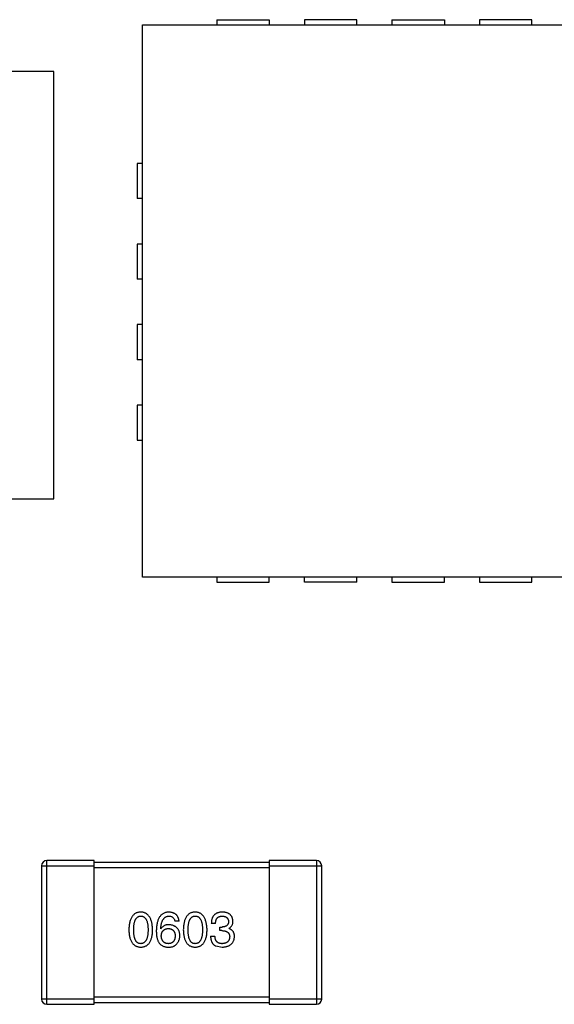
# Model space of a CAD drawing. Header units: inches. Extents: x -39 to 106, y -45 to 75.
# Tile 206 of 222: x 35.55 to 38.61, y 34.46 to 40.08. Entities that reach past the tile are written whole.
import ezdxf

# ---------------------------------------------------------------- set-up
doc = ezdxf.new("R2010")
doc.units = ezdxf.units.IN
doc.header["$LTSCALE"] = 1.21
doc.header["$MEASUREMENT"] = 0
doc.layers.get('0').update_dxf_attribs({"linetype": 'CONTINUOUS'})

msp = doc.modelspace()

# ---------------------------------------------------------------- linework, layer by layer
at = {"color": 7, "linetype": 'Continuous'}
for p, q in [((36.6791, 40.0765), (36.6791, 40.0465)), ((36.6791, 40.0765), (36.9791, 40.0765)), ((36.9791, 40.0765), (36.9791, 40.0465)), ((37.1791, 40.0765), (37.1791, 40.0465)), ((37.4791, 40.0765), (37.1791, 40.0765)), ((37.4791, 40.0465), (37.4791, 40.0765)), ((37.6791, 40.0765), (37.6791, 40.0465)), ((37.6791, 40.0765), (37.9791, 40.0765)), ((37.9791, 40.0765), (37.9791, 40.0465)), ((38.1791, 40.0765), (38.1791, 40.0465)), ((38.4791, 40.0765), (38.1791, 40.0765)), ((38.4791, 40.0465), (38.4791, 40.0765)), ((36.2541, 36.8965), (36.2541, 40.0465)), ((36.2541, 40.0465), (40.4041, 40.0465)), ((35.7481, 39.7807), (33.4481, 39.7807)), ((35.7481, 37.3432), (35.7481, 39.7807)), ((36.2241, 39.2565), (36.2241, 39.0565)), ((36.2541, 39.2565), (36.2241, 39.2565)), ((36.2541, 39.0565), (36.2241, 39.0565)), ((36.2241, 38.7965), (36.2241, 38.5965)), ((36.2541, 38.7965), (36.2241, 38.7965)), ((36.2541, 38.5965), (36.2241, 38.5965)), ((36.2241, 38.3365), (36.2241, 38.1365)), ((36.2541, 38.3365), (36.2241, 38.3365)), ((36.2541, 38.1365), (36.2241, 38.1365)), ((36.2241, 37.8765), (36.2241, 37.6765)), ((36.2541, 37.8765), (36.2241, 37.8765)), ((36.2241, 37.6765), (36.2541, 37.6765)), ((33.4481, 37.3432), (35.7481, 37.3432)), ((40.4041, 36.8965), (36.2541, 36.8965)), ((36.6791, 36.8965), (36.6791, 36.8665)), ((36.6791, 36.8665), (36.9791, 36.8665)), ((36.9791, 36.8665), (36.9791, 36.8965)), ((37.1791, 36.8665), (37.1791, 36.8965)), ((37.4791, 36.8665), (37.1791, 36.8665)), ((37.4791, 36.8665), (37.4791, 36.8965)), ((37.6791, 36.8965), (37.6791, 36.8665)), ((37.6791, 36.8665), (37.9791, 36.8665)), ((37.9791, 36.8665), (37.9791, 36.8965)), ((38.1791, 36.8965), (38.1791, 36.8665)), ((38.1791, 36.8665), (38.4791, 36.8665)), ((38.4791, 36.8665), (38.4791, 36.8965)), ((35.6782, 35.2486), (35.6782, 34.4886)), ((35.6782, 35.2486), (35.9782, 35.2486)), ((35.7082, 34.4586), (35.7082, 35.2786)), ((35.9782, 35.2786), (35.7082, 35.2786)), ((35.9782, 34.4586), (35.9782, 35.2786)), ((36.9782, 35.2686), (35.9782, 35.2686)), ((35.9782, 35.2386), (36.9782, 35.2386)), ((36.9782, 35.2786), (36.9782, 34.4586)), ((37.2482, 35.2786), (36.9782, 35.2786)), ((36.9782, 35.2486), (37.2782, 35.2486)), ((37.2482, 35.2786), (37.2482, 34.4586)), ((37.2782, 34.4886), (37.2782, 35.2486)), ((36.3599, 34.8886), (36.3588, 34.8897)), ((36.4638, 34.9324), (36.4397, 34.9324)), ((36.6719, 34.9203), (36.6479, 34.9203)), ((36.6959, 34.8996), (36.7091, 34.8996)), ((36.6959, 34.8788), (36.6959, 34.8996)), ((36.7473, 34.8919), (36.7473, 34.8908)), ((36.6435, 34.8482), (36.6686, 34.8482)), ((36.708, 34.8788), (36.6959, 34.8788)), ((36.673, 34.7914), (36.7091, 34.7848)), ((36.9782, 34.4986), (35.9782, 34.4986)), ((35.9782, 34.4886), (35.6782, 34.4886)), ((35.7082, 34.4586), (35.9782, 34.4586)), ((35.9782, 34.4686), (36.9782, 34.4686)), ((37.2782, 34.4886), (36.9782, 34.4886)), ((36.9782, 34.4586), (37.2482, 34.4586))]:
    msp.add_line(p, q, dxfattribs=at)
for centre, start, end in [((35.7082, 35.2486), 90, 180), ((37.2482, 35.2486), 0, 90), ((35.7082, 34.4886), 180, 270), ((37.2482, 34.4886), 270, 0)]:
    msp.add_arc(centre, 0.03, start, end, dxfattribs=at)
for points, knots in [([(36.2449, 34.9848), (36.2423, 34.9847), (36.2371, 34.9845), (36.2296, 34.9832), (36.2226, 34.981), (36.2161, 34.9782), (36.21, 34.9745), (36.2045, 34.9701), (36.1995, 34.9649), (36.195, 34.9588), (36.191, 34.9521), (36.1876, 34.9445), (36.1846, 34.9362), (36.1821, 34.9271), (36.1801, 34.9172), (36.1786, 34.9065), (36.1776, 34.8951), (36.1773, 34.8872), (36.1772, 34.8832)], [0, 0, 0, 0, 0.057911, 0.113262, 0.165956, 0.217443, 0.268511, 0.319665, 0.372, 0.426129, 0.483365, 0.543779, 0.607756, 0.676562, 0.749704, 0.827713, 0.911177, 1, 1, 1, 1]), ([(36.2045, 34.8832), (36.2045, 34.8864), (36.2046, 34.8925), (36.2051, 34.9014), (36.2058, 34.9098), (36.2069, 34.9175), (36.2084, 34.9245), (36.21, 34.931), (36.2121, 34.9369), (36.2145, 34.9421), (36.2171, 34.9468), (36.2201, 34.9508), (36.2235, 34.9542), (36.2272, 34.9571), (36.2312, 34.9592), (36.2355, 34.9608), (36.2401, 34.9617), (36.2433, 34.9618), (36.2449, 34.9619)], [0, 0, 0, 0, 0.096452, 0.187278, 0.271765, 0.350519, 0.423437, 0.491321, 0.554011, 0.612224, 0.666281, 0.717003, 0.764884, 0.811423, 0.856783, 0.902993, 0.950236, 1, 1, 1, 1]), ([(36.3127, 34.8832), (36.3125, 34.8872), (36.3122, 34.895), (36.311, 34.9063), (36.3094, 34.9169), (36.3074, 34.9267), (36.3049, 34.9357), (36.3018, 34.944), (36.2983, 34.9515), (36.2943, 34.9583), (36.2898, 34.9643), (36.2848, 34.9696), (36.2794, 34.9741), (36.2734, 34.9778), (36.267, 34.9807), (36.2601, 34.9829), (36.2527, 34.9844), (36.2476, 34.9847), (36.2449, 34.9848)], [0, 0, 0, 0, 0.088475, 0.171606, 0.249595, 0.322626, 0.391327, 0.455765, 0.516374, 0.573675, 0.628522, 0.681161, 0.732559, 0.783563, 0.83504, 0.887639, 0.942585, 1, 1, 1, 1]), ([(36.2449, 34.9619), (36.2466, 34.9618), (36.2499, 34.9617), (36.2547, 34.9608), (36.2591, 34.9592), (36.2632, 34.9571), (36.2669, 34.9542), (36.2704, 34.9508), (36.2735, 34.9468), (36.2763, 34.9421), (36.2787, 34.9369), (36.2808, 34.931), (36.2825, 34.9245), (36.284, 34.9175), (36.2851, 34.9098), (36.2859, 34.9014), (36.2864, 34.8925), (36.2864, 34.8864), (36.2865, 34.8832)], [0, 0, 0, 0, 0.050604, 0.098688, 0.145699, 0.191791, 0.238625, 0.286717, 0.337546, 0.391814, 0.449755, 0.512106, 0.579685, 0.652048, 0.730262, 0.814146, 0.904281, 1, 1, 1, 1]), ([(36.4058, 34.9848), (36.403, 34.9846), (36.3975, 34.9843), (36.3895, 34.9829), (36.382, 34.9806), (36.3751, 34.9775), (36.3686, 34.9737), (36.3628, 34.969), (36.3574, 34.9635), (36.3527, 34.9572), (36.3484, 34.9501), (36.3447, 34.9423), (36.3415, 34.9336), (36.3389, 34.9242), (36.3367, 34.914), (36.3352, 34.903), (36.3341, 34.8912), (36.3338, 34.883), (36.3337, 34.8788)], [0, 0, 0, 0, 0.058957, 0.115262, 0.16907, 0.221312, 0.273147, 0.324961, 0.377649, 0.432026, 0.488925, 0.549039, 0.612912, 0.680653, 0.753056, 0.830314, 0.912483, 1, 1, 1, 1]), ([(36.3588, 34.8897), (36.359, 34.8926), (36.3594, 34.8981), (36.3605, 34.906), (36.3617, 34.9134), (36.3633, 34.9204), (36.3652, 34.9267), (36.3674, 34.9326), (36.3698, 34.9379), (36.3726, 34.9427), (36.3758, 34.947), (36.3791, 34.9507), (36.3828, 34.954), (36.3869, 34.9566), (36.3912, 34.9588), (36.3958, 34.9603), (36.4007, 34.9615), (36.4041, 34.9617), (36.4058, 34.9619)], [0, 0, 0, 0, 0.089218, 0.173709, 0.252753, 0.326963, 0.397099, 0.462534, 0.524018, 0.582178, 0.637235, 0.689955, 0.741228, 0.791618, 0.841661, 0.892925, 0.945259, 1, 1, 1, 1]), ([(36.4638, 34.9324), (36.4635, 34.9344), (36.463, 34.9382), (36.4617, 34.9439), (36.4602, 34.9492), (36.4582, 34.9541), (36.4558, 34.9586), (36.4531, 34.9628), (36.4501, 34.9667), (36.4466, 34.9702), (36.4428, 34.9732), (36.4386, 34.976), (36.434, 34.9784), (36.4291, 34.9804), (36.4238, 34.9821), (36.4181, 34.9834), (36.4121, 34.9843), (36.408, 34.9846), (36.4058, 34.9848)], [0, 0, 0, 0, 0.06947, 0.136096, 0.199592, 0.260665, 0.319672, 0.377156, 0.433415, 0.489984, 0.546535, 0.604276, 0.663499, 0.725182, 0.788953, 0.855683, 0.926216, 1, 1, 1, 1]), ([(36.4058, 34.9619), (36.4081, 34.9618), (36.4124, 34.9617), (36.4186, 34.9602), (36.424, 34.9579), (36.4287, 34.9546), (36.4326, 34.9504), (36.4358, 34.9452), (36.4382, 34.9391), (36.4392, 34.9347), (36.4397, 34.9324)], [0, 0, 0, 0, 0.136586, 0.261496, 0.378089, 0.490612, 0.605522, 0.725767, 0.8561, 1, 1, 1, 1]), ([(36.5558, 34.9848), (36.5532, 34.9847), (36.548, 34.9845), (36.5405, 34.9832), (36.5335, 34.981), (36.5269, 34.9782), (36.5209, 34.9745), (36.5154, 34.9701), (36.5104, 34.9649), (36.5059, 34.9588), (36.5019, 34.9521), (36.4984, 34.9445), (36.4954, 34.9362), (36.493, 34.9271), (36.4909, 34.9172), (36.4895, 34.9065), (36.4884, 34.8951), (36.4882, 34.8872), (36.488, 34.8832)], [0, 0, 0, 0, 0.057911, 0.113262, 0.165956, 0.217443, 0.268511, 0.319665, 0.372, 0.426129, 0.483365, 0.543779, 0.607756, 0.676562, 0.749704, 0.827713, 0.911177, 1, 1, 1, 1]), ([(36.5154, 34.8832), (36.5154, 34.8864), (36.5155, 34.8925), (36.516, 34.9014), (36.5167, 34.9098), (36.5178, 34.9175), (36.5193, 34.9245), (36.5209, 34.931), (36.523, 34.9369), (36.5254, 34.9421), (36.528, 34.9468), (36.531, 34.9508), (36.5344, 34.9542), (36.538, 34.9571), (36.542, 34.9592), (36.5463, 34.9608), (36.551, 34.9617), (36.5542, 34.9618), (36.5558, 34.9619)], [0, 0, 0, 0, 0.096452, 0.187278, 0.271765, 0.350519, 0.423437, 0.491321, 0.554011, 0.612224, 0.666281, 0.717003, 0.764884, 0.811423, 0.856783, 0.902993, 0.950236, 1, 1, 1, 1]), ([(36.6236, 34.8832), (36.6234, 34.8872), (36.623, 34.895), (36.6219, 34.9063), (36.6203, 34.9169), (36.6183, 34.9267), (36.6157, 34.9357), (36.6127, 34.944), (36.6092, 34.9515), (36.6052, 34.9583), (36.6007, 34.9643), (36.5957, 34.9696), (36.5902, 34.9741), (36.5843, 34.9778), (36.5778, 34.9807), (36.5709, 34.9829), (36.5635, 34.9844), (36.5584, 34.9847), (36.5558, 34.9848)], [0, 0, 0, 0, 0.088475, 0.171606, 0.249595, 0.322626, 0.391327, 0.455765, 0.516374, 0.573675, 0.628522, 0.681161, 0.732559, 0.783563, 0.83504, 0.887639, 0.942585, 1, 1, 1, 1]), ([(36.5558, 34.9619), (36.5575, 34.9618), (36.5608, 34.9617), (36.5655, 34.9608), (36.57, 34.9592), (36.5741, 34.9571), (36.5778, 34.9542), (36.5813, 34.9508), (36.5843, 34.9468), (36.5871, 34.9421), (36.5895, 34.9369), (36.5916, 34.931), (36.5934, 34.9245), (36.5949, 34.9175), (36.596, 34.9098), (36.5968, 34.9014), (36.5973, 34.8925), (36.5973, 34.8864), (36.5973, 34.8832)], [0, 0, 0, 0, 0.050604, 0.098688, 0.145699, 0.191791, 0.238625, 0.286717, 0.337546, 0.391814, 0.449755, 0.512106, 0.579685, 0.652048, 0.730262, 0.814146, 0.904281, 1, 1, 1, 1]), ([(36.7112, 34.9848), (36.7087, 34.9847), (36.7038, 34.9846), (36.6968, 34.9837), (36.6901, 34.9824), (36.684, 34.9805), (36.6783, 34.9782), (36.6731, 34.9754), (36.6684, 34.972), (36.6642, 34.9682), (36.6604, 34.9639), (36.6572, 34.9591), (36.6544, 34.9538), (36.6521, 34.9481), (36.6503, 34.9418), (36.649, 34.9351), (36.6481, 34.9279), (36.6479, 34.9229), (36.6479, 34.9203)], [0, 0, 0, 0, 0.073232, 0.142595, 0.207997, 0.270074, 0.329156, 0.386529, 0.441846, 0.496976, 0.551877, 0.607941, 0.665637, 0.725446, 0.788542, 0.855101, 0.925196, 1, 1, 1, 1]), ([(36.6719, 34.9203), (36.672, 34.922), (36.6721, 34.9253), (36.6727, 34.93), (36.6735, 34.9344), (36.6746, 34.9385), (36.676, 34.9422), (36.6777, 34.9456), (36.6797, 34.9487), (36.6819, 34.9515), (36.6845, 34.954), (36.6873, 34.9561), (36.6904, 34.9579), (36.6939, 34.9594), (36.6975, 34.9605), (36.7015, 34.9613), (36.7057, 34.9618), (36.7087, 34.9618), (36.7101, 34.9619)], [0, 0, 0, 0, 0.078134, 0.15164, 0.221358, 0.286689, 0.348614, 0.407697, 0.464247, 0.520153, 0.574432, 0.629291, 0.684538, 0.742032, 0.801329, 0.863637, 0.930123, 1, 1, 1, 1]), ([(36.7101, 34.9619), (36.7115, 34.9618), (36.7142, 34.9617), (36.7181, 34.9612), (36.7217, 34.9605), (36.7251, 34.9596), (36.7282, 34.9585), (36.7311, 34.9571), (36.7337, 34.9555), (36.7361, 34.9537), (36.7383, 34.9517), (36.7401, 34.9494), (36.7418, 34.947), (36.7432, 34.9442), (36.7443, 34.9413), (36.7452, 34.9382), (36.7459, 34.9348), (36.7461, 34.9325), (36.7462, 34.9313)], [0, 0, 0, 0, 0.078051, 0.151197, 0.220412, 0.286742, 0.34933, 0.409464, 0.467368, 0.52298, 0.578639, 0.633998, 0.690142, 0.746855, 0.805868, 0.867776, 0.932345, 1, 1, 1, 1]), ([(36.7714, 34.9335), (36.7712, 34.9354), (36.7709, 34.9393), (36.7698, 34.945), (36.7683, 34.9502), (36.7665, 34.9551), (36.7642, 34.9596), (36.7614, 34.9638), (36.7583, 34.9676), (36.7547, 34.971), (36.7507, 34.974), (36.7463, 34.9767), (36.7415, 34.979), (36.7362, 34.9809), (36.7306, 34.9825), (36.7245, 34.9836), (36.718, 34.9845), (36.7135, 34.9847), (36.7112, 34.9848)], [0, 0, 0, 0, 0.067521, 0.132139, 0.193339, 0.252064, 0.309083, 0.364848, 0.420021, 0.475612, 0.532002, 0.589602, 0.649896, 0.712634, 0.778603, 0.848416, 0.922155, 1, 1, 1, 1]), ([(36.4058, 34.9127), (36.4032, 34.9126), (36.3981, 34.9125), (36.3908, 34.9114), (36.3841, 34.9095), (36.3779, 34.9069), (36.3725, 34.9034), (36.3676, 34.8993), (36.3633, 34.8943), (36.3611, 34.8906), (36.3599, 34.8886)], [0, 0, 0, 0, 0.144617, 0.279572, 0.40596, 0.526097, 0.64389, 0.760003, 0.877724, 1, 1, 1, 1]), ([(36.3621, 34.8482), (36.3622, 34.8499), (36.3625, 34.8532), (36.3631, 34.8579), (36.3642, 34.8623), (36.3654, 34.8664), (36.3669, 34.8702), (36.3688, 34.8737), (36.3709, 34.8768), (36.3733, 34.8797), (36.376, 34.8822), (36.3789, 34.8844), (36.3822, 34.8863), (36.3857, 34.8878), (36.3895, 34.8891), (36.3936, 34.89), (36.398, 34.8906), (36.401, 34.8908), (36.4026, 34.8908)], [0, 0, 0, 0, 0.076072, 0.148369, 0.216753, 0.281358, 0.342792, 0.401604, 0.458929, 0.514444, 0.569818, 0.625343, 0.681554, 0.739608, 0.800134, 0.863477, 0.929547, 1, 1, 1, 1]), ([(36.4026, 34.8908), (36.4041, 34.8908), (36.407, 34.8906), (36.4112, 34.89), (36.4152, 34.8891), (36.4189, 34.8879), (36.4224, 34.8864), (36.4255, 34.8846), (36.4284, 34.8824), (36.431, 34.8799), (36.4333, 34.8772), (36.4354, 34.8741), (36.4372, 34.8707), (36.4387, 34.867), (36.4399, 34.863), (36.4409, 34.8587), (36.4416, 34.8541), (36.4418, 34.8509), (36.4419, 34.8493)], [0, 0, 0, 0, 0.069884, 0.136529, 0.199638, 0.259844, 0.317774, 0.374356, 0.430026, 0.485148, 0.5409, 0.597889, 0.657472, 0.718614, 0.783613, 0.85129, 0.923712, 1, 1, 1, 1]), ([(36.4681, 34.8504), (36.468, 34.8527), (36.4678, 34.8573), (36.4668, 34.8639), (36.4654, 34.8702), (36.4636, 34.876), (36.4612, 34.8814), (36.4584, 34.8863), (36.4552, 34.8909), (36.4515, 34.895), (36.4474, 34.8987), (36.4428, 34.902), (36.4377, 34.9048), (36.4322, 34.9073), (36.4263, 34.9093), (36.4199, 34.9108), (36.413, 34.912), (36.4083, 34.9125), (36.4058, 34.9127)], [0, 0, 0, 0, 0.071527, 0.139094, 0.20346, 0.264939, 0.323904, 0.381383, 0.437591, 0.493343, 0.549401, 0.606085, 0.664838, 0.725424, 0.788712, 0.855452, 0.925772, 1, 1, 1, 1]), ([(36.7462, 34.9313), (36.7461, 34.93), (36.746, 34.9276), (36.7455, 34.9241), (36.7447, 34.9209), (36.7436, 34.9178), (36.7422, 34.915), (36.7405, 34.9125), (36.7386, 34.9101), (36.7364, 34.908), (36.7339, 34.9061), (36.7312, 34.9045), (36.7282, 34.9031), (36.7249, 34.9019), (36.7213, 34.901), (36.7175, 34.9002), (36.7133, 34.8998), (36.7105, 34.8996), (36.7091, 34.8996)], [0, 0, 0, 0, 0.067741, 0.131599, 0.192143, 0.249977, 0.306453, 0.361639, 0.416449, 0.471489, 0.527582, 0.584873, 0.644974, 0.70814, 0.77492, 0.845909, 0.920585, 1, 1, 1, 1]), ([(36.7473, 34.8919), (36.7492, 34.8929), (36.7529, 34.8948), (36.7579, 34.8984), (36.7621, 34.9028), (36.7655, 34.9077), (36.7681, 34.9133), (36.77, 34.9195), (36.7712, 34.9263), (36.7713, 34.931), (36.7714, 34.9335)], [0, 0, 0, 0, 0.125227, 0.244792, 0.361427, 0.478215, 0.59667, 0.722058, 0.856314, 1, 1, 1, 1]), ([(36.7801, 34.846), (36.7801, 34.8475), (36.78, 34.8502), (36.7796, 34.8543), (36.779, 34.8582), (36.7781, 34.8619), (36.777, 34.8654), (36.7755, 34.8687), (36.7739, 34.8718), (36.772, 34.8748), (36.7698, 34.8775), (36.7673, 34.88), (36.7646, 34.8823), (36.7617, 34.8844), (36.7584, 34.8863), (36.755, 34.8881), (36.7512, 34.8896), (36.7486, 34.8904), (36.7473, 34.8908)], [0, 0, 0, 0, 0.071215, 0.138707, 0.20396, 0.266995, 0.327734, 0.387609, 0.445602, 0.503345, 0.561136, 0.618597, 0.677672, 0.738255, 0.799989, 0.863961, 0.930555, 1, 1, 1, 1]), ([(36.1772, 34.8832), (36.1773, 34.8793), (36.1776, 34.8716), (36.1786, 34.8606), (36.1801, 34.8503), (36.1821, 34.8407), (36.1846, 34.8319), (36.1876, 34.8239), (36.191, 34.8165), (36.1951, 34.81), (36.1995, 34.8041), (36.2045, 34.7991), (36.2101, 34.7948), (36.2161, 34.7912), (36.2226, 34.7885), (36.2296, 34.7864), (36.2371, 34.7852), (36.2423, 34.7849), (36.2449, 34.7848)], [0, 0, 0, 0, 0.087693, 0.170223, 0.247496, 0.319826, 0.387768, 0.451403, 0.511459, 0.568358, 0.622671, 0.675251, 0.726739, 0.778422, 0.830759, 0.884394, 0.940865, 1, 1, 1, 1]), ([(36.2449, 34.8045), (36.2433, 34.8046), (36.2401, 34.8047), (36.2355, 34.8056), (36.2311, 34.8071), (36.2272, 34.8094), (36.2235, 34.8121), (36.2201, 34.8155), (36.2171, 34.8196), (36.2145, 34.8242), (36.2121, 34.8295), (36.21, 34.8354), (36.2084, 34.8419), (36.2069, 34.8489), (36.2058, 34.8566), (36.2051, 34.8649), (36.2046, 34.8739), (36.2045, 34.88), (36.2045, 34.8832)], [0, 0, 0, 0, 0.049766, 0.097012, 0.143225, 0.188786, 0.235079, 0.282962, 0.333687, 0.387747, 0.445963, 0.508657, 0.576545, 0.649868, 0.72822, 0.812712, 0.903543, 1, 1, 1, 1]), ([(36.2449, 34.7848), (36.2476, 34.7849), (36.2528, 34.7852), (36.2603, 34.7864), (36.2673, 34.7885), (36.2738, 34.7912), (36.2798, 34.7948), (36.2854, 34.7991), (36.2904, 34.8041), (36.2949, 34.81), (36.2988, 34.8165), (36.3023, 34.8239), (36.3053, 34.8319), (36.3078, 34.8407), (36.3098, 34.8503), (36.3113, 34.8606), (36.3123, 34.8716), (36.3126, 34.8793), (36.3127, 34.8832)], [0, 0, 0, 0, 0.059134, 0.115603, 0.169236, 0.221572, 0.273254, 0.32474, 0.377319, 0.431815, 0.488555, 0.548609, 0.612242, 0.680182, 0.75251, 0.829782, 0.91231, 1, 1, 1, 1]), ([(36.2865, 34.8832), (36.2864, 34.8801), (36.2864, 34.874), (36.2859, 34.8652), (36.2851, 34.857), (36.284, 34.8493), (36.2825, 34.8423), (36.2808, 34.8359), (36.2787, 34.83), (36.2762, 34.8248), (36.2735, 34.8201), (36.2704, 34.8161), (36.267, 34.8126), (36.2632, 34.8098), (36.2591, 34.8075), (36.2547, 34.8058), (36.2499, 34.8048), (36.2466, 34.8046), (36.2449, 34.8045)], [0, 0, 0, 0, 0.094834, 0.184067, 0.267029, 0.344713, 0.417334, 0.484367, 0.546941, 0.604717, 0.65953, 0.710539, 0.759381, 0.806382, 0.853027, 0.900623, 0.949121, 1, 1, 1, 1]), ([(36.3337, 34.8788), (36.3337, 34.8753), (36.3338, 34.8684), (36.3345, 34.8584), (36.3356, 34.8489), (36.3372, 34.8402), (36.3391, 34.832), (36.3415, 34.8244), (36.3444, 34.8174), (36.3468, 34.8131), (36.3479, 34.8111)], [0, 0, 0, 0, 0.151498, 0.29521, 0.430242, 0.557137, 0.677306, 0.790845, 0.898111, 1, 1, 1, 1]), ([(36.4037, 34.8045), (36.4021, 34.8046), (36.3989, 34.8047), (36.3945, 34.8054), (36.3902, 34.8063), (36.3863, 34.8076), (36.3827, 34.8091), (36.3794, 34.8111), (36.3763, 34.8133), (36.3736, 34.816), (36.3711, 34.8188), (36.3689, 34.8221), (36.367, 34.8256), (36.3654, 34.8295), (36.3642, 34.8338), (36.3632, 34.8383), (36.3624, 34.8431), (36.3622, 34.8465), (36.3621, 34.8482)], [0, 0, 0, 0, 0.070403, 0.137196, 0.200053, 0.260887, 0.31876, 0.37535, 0.430743, 0.485927, 0.541678, 0.598832, 0.657726, 0.719441, 0.783504, 0.851852, 0.923533, 1, 1, 1, 1]), ([(36.4419, 34.8493), (36.4418, 34.8476), (36.4416, 34.8442), (36.4409, 34.8393), (36.44, 34.8348), (36.4388, 34.8306), (36.4373, 34.8266), (36.4356, 34.823), (36.4336, 34.8197), (36.4313, 34.8168), (36.4288, 34.8141), (36.426, 34.8117), (36.4229, 34.8097), (36.4196, 34.808), (36.416, 34.8066), (36.4121, 34.8056), (36.408, 34.8049), (36.4051, 34.8046), (36.4037, 34.8045)], [0, 0, 0, 0, 0.078863, 0.153308, 0.223539, 0.289857, 0.35341, 0.413572, 0.471721, 0.528235, 0.584279, 0.638781, 0.69466, 0.751251, 0.809198, 0.869697, 0.933318, 1, 1, 1, 1]), ([(36.4485, 34.8012), (36.45, 34.803), (36.4531, 34.8064), (36.4572, 34.812), (36.4605, 34.8178), (36.4633, 34.8238), (36.4655, 34.8301), (36.467, 34.8367), (36.4679, 34.8435), (36.4681, 34.8481), (36.4681, 34.8504)], [0, 0, 0, 0, 0.129393, 0.255335, 0.378531, 0.500878, 0.622934, 0.746191, 0.87096, 1, 1, 1, 1]), ([(36.488, 34.8832), (36.4882, 34.8793), (36.4884, 34.8716), (36.4895, 34.8606), (36.4909, 34.8503), (36.493, 34.8407), (36.4954, 34.8319), (36.4984, 34.8239), (36.5019, 34.8165), (36.5059, 34.81), (36.5104, 34.8041), (36.5154, 34.7991), (36.5209, 34.7948), (36.5269, 34.7912), (36.5335, 34.7885), (36.5405, 34.7864), (36.548, 34.7852), (36.5532, 34.7849), (36.5558, 34.7848)], [0, 0, 0, 0, 0.087693, 0.170223, 0.247496, 0.319826, 0.387768, 0.451403, 0.511459, 0.568358, 0.622671, 0.675251, 0.726739, 0.778422, 0.830759, 0.884394, 0.940865, 1, 1, 1, 1]), ([(36.5558, 34.8045), (36.5542, 34.8046), (36.551, 34.8047), (36.5463, 34.8056), (36.542, 34.8071), (36.538, 34.8094), (36.5344, 34.8121), (36.531, 34.8155), (36.528, 34.8196), (36.5254, 34.8242), (36.523, 34.8295), (36.5209, 34.8354), (36.5193, 34.8419), (36.5178, 34.8489), (36.5167, 34.8566), (36.516, 34.8649), (36.5155, 34.8739), (36.5154, 34.88), (36.5154, 34.8832)], [0, 0, 0, 0, 0.049766, 0.097012, 0.143225, 0.188786, 0.235079, 0.282962, 0.333687, 0.387747, 0.445963, 0.508657, 0.576545, 0.649868, 0.72822, 0.812712, 0.903543, 1, 1, 1, 1]), ([(36.5558, 34.7848), (36.5585, 34.7849), (36.5636, 34.7852), (36.5711, 34.7864), (36.5781, 34.7885), (36.5847, 34.7912), (36.5907, 34.7948), (36.5962, 34.7991), (36.6012, 34.8041), (36.6057, 34.81), (36.6097, 34.8165), (36.6132, 34.8239), (36.6162, 34.8319), (36.6187, 34.8407), (36.6207, 34.8503), (36.6221, 34.8606), (36.6232, 34.8716), (36.6234, 34.8793), (36.6236, 34.8832)], [0, 0, 0, 0, 0.059134, 0.115603, 0.169236, 0.221572, 0.273254, 0.32474, 0.377319, 0.431815, 0.488555, 0.548609, 0.612242, 0.680182, 0.75251, 0.829782, 0.91231, 1, 1, 1, 1]), ([(36.5973, 34.8832), (36.5973, 34.8801), (36.5973, 34.874), (36.5968, 34.8652), (36.596, 34.857), (36.5948, 34.8493), (36.5934, 34.8423), (36.5916, 34.8359), (36.5896, 34.83), (36.5871, 34.8248), (36.5843, 34.8201), (36.5812, 34.8161), (36.5778, 34.8126), (36.574, 34.8098), (36.57, 34.8075), (36.5655, 34.8058), (36.5608, 34.8048), (36.5575, 34.8046), (36.5558, 34.8045)], [0, 0, 0, 0, 0.094834, 0.184067, 0.267029, 0.344713, 0.417334, 0.484367, 0.546941, 0.604717, 0.65953, 0.710539, 0.759381, 0.806382, 0.853027, 0.900623, 0.949121, 1, 1, 1, 1]), ([(36.6435, 34.8482), (36.6435, 34.8464), (36.6437, 34.8429), (36.6441, 34.8378), (36.6448, 34.833), (36.6457, 34.8283), (36.6468, 34.8239), (36.6481, 34.8198), (36.6496, 34.8158), (36.6514, 34.8122), (36.6533, 34.8087), (36.6554, 34.8055), (36.6578, 34.8025), (36.6604, 34.7998), (36.6632, 34.7973), (36.6663, 34.7951), (36.6695, 34.793), (36.6718, 34.7919), (36.673, 34.7914)], [0, 0, 0, 0, 0.078937, 0.154495, 0.226898, 0.296844, 0.363348, 0.427781, 0.48946, 0.549586, 0.607902, 0.664733, 0.720805, 0.776157, 0.831175, 0.886736, 0.943094, 1, 1, 1, 1]), ([(36.7101, 34.8045), (36.7085, 34.8045), (36.7053, 34.8046), (36.7007, 34.8051), (36.6964, 34.8059), (36.6924, 34.8072), (36.6887, 34.8087), (36.6853, 34.8106), (36.6823, 34.8128), (36.6795, 34.8154), (36.677, 34.8183), (36.6749, 34.8216), (36.6731, 34.8252), (36.6715, 34.8291), (36.6703, 34.8334), (36.6695, 34.8381), (36.6688, 34.843), (36.6687, 34.8464), (36.6686, 34.8482)], [0, 0, 0, 0, 0.071272, 0.13882, 0.201858, 0.262757, 0.320043, 0.376709, 0.431462, 0.486034, 0.541209, 0.597703, 0.65589, 0.717768, 0.782056, 0.850407, 0.92277, 1, 1, 1, 1]), ([(36.708, 34.8788), (36.7098, 34.8788), (36.7133, 34.8788), (36.7184, 34.8783), (36.7231, 34.8776), (36.7275, 34.8766), (36.7315, 34.8754), (36.7353, 34.8739), (36.7386, 34.872), (36.7416, 34.8699), (36.7442, 34.8675), (36.7465, 34.8648), (36.7485, 34.8618), (36.7501, 34.8585), (36.7513, 34.855), (36.7522, 34.8511), (36.7527, 34.847), (36.7527, 34.8442), (36.7528, 34.8427)], [0, 0, 0, 0, 0.082495, 0.159728, 0.232496, 0.300725, 0.365163, 0.425859, 0.483728, 0.538892, 0.592921, 0.646195, 0.699968, 0.754746, 0.811387, 0.870806, 0.933482, 1, 1, 1, 1]), ([(36.7091, 34.7848), (36.7118, 34.7849), (36.7171, 34.7852), (36.7249, 34.7861), (36.7321, 34.7875), (36.7388, 34.7894), (36.7451, 34.7916), (36.7508, 34.7943), (36.756, 34.7975), (36.7608, 34.8011), (36.765, 34.8052), (36.7687, 34.8097), (36.7719, 34.8147), (36.7745, 34.8201), (36.7767, 34.8259), (36.7784, 34.8322), (36.7796, 34.839), (36.7799, 34.8436), (36.7801, 34.846)], [0, 0, 0, 0, 0.078078, 0.151942, 0.221594, 0.28726, 0.350176, 0.409768, 0.467648, 0.523784, 0.578904, 0.634014, 0.689819, 0.746826, 0.805875, 0.867063, 0.931764, 1, 1, 1, 1]), ([(36.7528, 34.8427), (36.7527, 34.8413), (36.7525, 34.8384), (36.7517, 34.8343), (36.7507, 34.8304), (36.7494, 34.8268), (36.7477, 34.8235), (36.7459, 34.8204), (36.7436, 34.8176), (36.7411, 34.8151), (36.7382, 34.8128), (36.7351, 34.8108), (36.7317, 34.8091), (36.7279, 34.8076), (36.7239, 34.8065), (36.7196, 34.8055), (36.715, 34.8048), (36.7118, 34.8046), (36.7101, 34.8045)], [0, 0, 0, 0, 0.068514, 0.133941, 0.195994, 0.255362, 0.312994, 0.369441, 0.424687, 0.480522, 0.537148, 0.594801, 0.654411, 0.716817, 0.781981, 0.850498, 0.923306, 1, 1, 1, 1]), ([(36.3479, 34.8111), (36.3494, 34.809), (36.3523, 34.8051), (36.3576, 34.7999), (36.3632, 34.7955), (36.3695, 34.7918), (36.3762, 34.7889), (36.3834, 34.7867), (36.3912, 34.7853), (36.3965, 34.785), (36.3993, 34.7848)], [0, 0, 0, 0, 0.125033, 0.246266, 0.36603, 0.485265, 0.606781, 0.732144, 0.862551, 1, 1, 1, 1]), ([(36.3993, 34.7848), (36.4021, 34.7848), (36.4075, 34.7847), (36.4153, 34.7853), (36.4225, 34.7864), (36.429, 34.7882), (36.4349, 34.7905), (36.4401, 34.7935), (36.4447, 34.797), (36.4472, 34.7998), (36.4485, 34.8012)], [0, 0, 0, 0, 0.156782, 0.301945, 0.436395, 0.561474, 0.678489, 0.78853, 0.894967, 1, 1, 1, 1])]:
    msp.add_open_spline(points, degree=3, knots=knots, dxfattribs=at)

doc.saveas('drawing.dxf')
